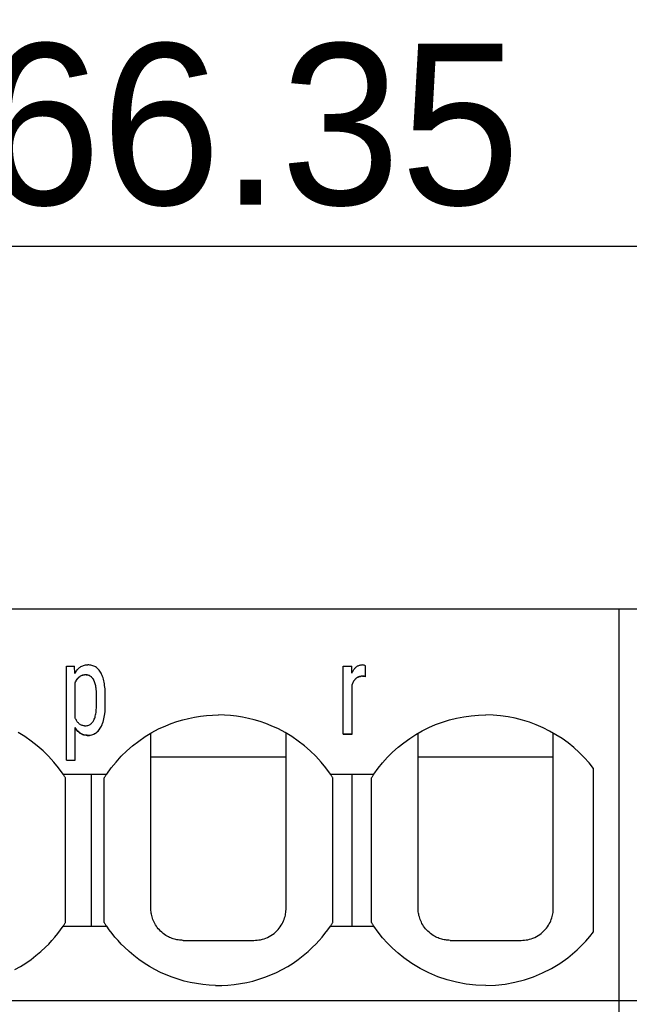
# Model space of a CAD drawing. Header units: millimetres. Extents: x -105 to 192, y -71 to 139.
# Tile 30 of 42: x 28.04 to 37.51, y 57.24 to 72.53. Entities that reach past the tile are written whole.
import ezdxf

# ---------------------------------------------------------------- set-up
doc = ezdxf.new("R2010")
doc.units = ezdxf.units.MM
doc.header["$LTSCALE"] = 1.5
doc.linetypes.add('PHL_THICK', pattern=[0])
doc.layers.get('0').update_dxf_attribs({"linetype": 'CONTINUOUS'})
doc.layers.get('Defpoints').update_dxf_attribs({"linetype": 'CONTINUOUS'})
doc.layers.add('PROJECTION', color=7, linetype='CONTINUOUS')
doc.dimstyles.new('ISO-25', dxfattribs={"dimtxt": 2.5, "dimasz": 2.5, "dimexe": 1.25, "dimexo": 0.625, "dimtad": 1, "dimdsep": 46, "dimtxsty": 'STANDARD', "dimblk": 'OPEN30', "dimcen": 2.5, "dimadec": 0, "dimazin": 0, "dimtfac": 1, "dimtmove": 0, "dimatfit": 3, "dimldrblk": 'OPEN30', "dimfxl": 1, "dimarcsym": 0})

# ---------------------------------------------------------------- blocks, each defined once
blk = doc.blocks.new('_Open30')
at = {"color": 0, "linetype": 'ByBlock', "lineweight": -2}
for p, q in [((-1, 0.2679), (0, 0)), ((0, 0), (-1, -0.2679)), ((0, 0), (-1, 0))]:
    blk.add_line(p, q, dxfattribs=at)
blk = doc.blocks.new('*D2')
at = {"color": 0, "lineweight": -2, "transparency": 16777216}
for p, q in [((-1.551, 54.078), (-1.551, 70.263)), ((64.8, 64.006), (64.8, 70.263)), ((0.949, 69.013), (62.3, 69.013))]:
    blk.add_line(p, q, dxfattribs=at)
at = {"layer": 'Defpoints', "color": 0, "transparency": 16777216}
for p in [(64.8, 69.013), (64.8, 63.381), (-1.551, 53.453)]:
    blk.add_point(p, dxfattribs=at)
at = {"color": 0, "lineweight": -2, "transparency": 16777216, "xscale": 2.5, "yscale": 2.5, "zscale": 2.5, "rotation": 180}
blk.add_blockref('_Open30', (-1.551, 69.013), dxfattribs=at)
at = {"color": 0, "lineweight": -2, "transparency": 16777216, "xscale": 2.5, "yscale": 2.5, "zscale": 2.5}
blk.add_blockref('_Open30', (64.8, 69.013), dxfattribs=at)
at = {"color": 0, "transparency": 16777216, "insert": (31.625, 70.888), "char_height": 2.5, "attachment_point": 5}
blk.add_mtext('66.35', dxfattribs=at)

msp = doc.modelspace()

# ---------------------------------------------------------------- linework, layer by layer
at = {"layer": 'PROJECTION', "color": 7, "linetype": 'PHL_THICK'}
for p, q in [((0, 63.381), (37.35, 63.381)), ((37.35, 63.381), (64.8, 63.381)), ((37.35, 53.588), (37.35, 63.381)), ((37.35, 47.006), (37.35, 63.381)), ((28.764, 62.49), (28.888, 62.49)), ((28.764, 61.027), (28.764, 62.49)), ((28.894, 62.373), (28.888, 62.49)), ((28.894, 62.373), (28.903, 62.39)), ((28.903, 62.39), (28.912, 62.405)), ((28.912, 62.405), (28.921, 62.419)), ((28.921, 62.419), (28.932, 62.432)), ((28.932, 62.432), (28.942, 62.445)), ((28.942, 62.445), (28.953, 62.456)), ((28.953, 62.456), (28.965, 62.466)), ((28.965, 62.466), (28.977, 62.475)), ((28.977, 62.475), (28.989, 62.484)), ((28.989, 62.484), (29.002, 62.491)), ((29.002, 62.491), (29.016, 62.497)), ((29.016, 62.497), (29.03, 62.501)), ((29.03, 62.501), (29.045, 62.505)), ((29.045, 62.505), (29.061, 62.508)), ((29.061, 62.508), (29.077, 62.509)), ((29.077, 62.509), (29.094, 62.51)), ((29.111, 62.509), (29.094, 62.51)), ((29.128, 62.507), (29.111, 62.509)), ((29.143, 62.505), (29.128, 62.507)), ((29.159, 62.501), (29.143, 62.505)), ((29.173, 62.497), (29.159, 62.501)), ((29.188, 62.491), (29.173, 62.497)), ((29.202, 62.485), (29.188, 62.491)), ((29.215, 62.478), (29.202, 62.485)), ((29.228, 62.469), (29.215, 62.478)), ((29.24, 62.46), (29.228, 62.469)), ((29.251, 62.449), (29.24, 62.46)), ((29.262, 62.438), (29.251, 62.449)), ((29.273, 62.425), (29.262, 62.438)), ((29.283, 62.411), (29.273, 62.425)), ((29.292, 62.397), (29.283, 62.411)), ((29.301, 62.381), (29.292, 62.397)), ((33.063, 62.49), (33.196, 62.49)), ((33.063, 61.433), (33.063, 62.49)), ((33.198, 62.383), (33.196, 62.49)), ((33.198, 62.383), (33.203, 62.395)), ((33.203, 62.395), (33.209, 62.407)), ((33.209, 62.407), (33.215, 62.418)), ((33.215, 62.418), (33.222, 62.428)), ((33.222, 62.428), (33.229, 62.438)), ((33.229, 62.438), (33.236, 62.448)), ((33.236, 62.448), (33.243, 62.456)), ((33.243, 62.456), (33.251, 62.465)), ((33.251, 62.465), (33.259, 62.473)), ((33.259, 62.473), (33.267, 62.48)), ((33.267, 62.48), (33.275, 62.486)), ((33.275, 62.486), (33.284, 62.492)), ((33.284, 62.492), (33.294, 62.497)), ((33.294, 62.497), (33.303, 62.501)), ((33.303, 62.501), (33.313, 62.504)), ((33.313, 62.504), (33.323, 62.506)), ((33.323, 62.506), (33.334, 62.508)), ((33.334, 62.508), (33.345, 62.509)), ((33.345, 62.509), (33.357, 62.509)), ((33.371, 62.507), (33.357, 62.509)), ((33.386, 62.504), (33.371, 62.507)), ((33.398, 62.5), (33.386, 62.504)), ((33.408, 62.496), (33.398, 62.5)), ((33.408, 62.325), (33.408, 62.496)), ((28.9, 62.233), (28.906, 62.247)), ((28.9, 62.23), (28.906, 62.244)), ((28.9, 61.684), (28.9, 62.233)), ((28.906, 62.247), (28.913, 62.26)), ((28.906, 62.244), (28.913, 62.257)), ((28.913, 62.26), (28.92, 62.273)), ((28.913, 62.257), (28.92, 62.27)), ((28.92, 62.273), (28.928, 62.285)), ((28.92, 62.27), (28.928, 62.282)), ((28.928, 62.285), (28.936, 62.296)), ((28.928, 62.282), (28.936, 62.293)), ((28.936, 62.296), (28.945, 62.307)), ((28.936, 62.293), (28.945, 62.304)), ((28.945, 62.307), (28.954, 62.317)), ((28.945, 62.304), (28.954, 62.314)), ((28.954, 62.317), (28.963, 62.326)), ((28.954, 62.314), (28.963, 62.323)), ((28.963, 62.326), (28.974, 62.334)), ((28.963, 62.323), (28.974, 62.331)), ((28.974, 62.334), (28.984, 62.341)), ((28.974, 62.331), (28.984, 62.338)), ((28.984, 62.341), (28.996, 62.346)), ((28.984, 62.338), (28.996, 62.343)), ((28.996, 62.346), (29.007, 62.351)), ((28.996, 62.343), (29.007, 62.348)), ((29.007, 62.351), (29.02, 62.354)), ((29.007, 62.348), (29.02, 62.351)), ((29.02, 62.354), (29.033, 62.356)), ((29.02, 62.351), (29.033, 62.353)), ((29.033, 62.356), (29.046, 62.357)), ((29.033, 62.353), (29.046, 62.354)), ((29.06, 62.356), (29.046, 62.357)), ((29.06, 62.353), (29.046, 62.354)), ((29.073, 62.355), (29.06, 62.356)), ((29.073, 62.352), (29.06, 62.353)), ((29.086, 62.353), (29.073, 62.355)), ((29.086, 62.35), (29.073, 62.352)), ((29.098, 62.35), (29.086, 62.353)), ((29.098, 62.347), (29.086, 62.35)), ((29.109, 62.346), (29.098, 62.35)), ((29.109, 62.343), (29.098, 62.347)), ((29.12, 62.342), (29.109, 62.346)), ((29.12, 62.339), (29.109, 62.343)), ((29.131, 62.336), (29.12, 62.342)), ((29.131, 62.333), (29.12, 62.339)), ((29.14, 62.33), (29.131, 62.336)), ((29.14, 62.327), (29.131, 62.333)), ((29.15, 62.323), (29.14, 62.33)), ((29.15, 62.319), (29.14, 62.327)), ((29.158, 62.314), (29.15, 62.323)), ((29.158, 62.311), (29.15, 62.319)), ((29.167, 62.305), (29.158, 62.314)), ((29.167, 62.302), (29.158, 62.311)), ((29.174, 62.296), (29.167, 62.305)), ((29.174, 62.292), (29.167, 62.302)), ((29.181, 62.285), (29.174, 62.296)), ((29.181, 62.282), (29.174, 62.292)), ((29.188, 62.273), (29.181, 62.285)), ((29.188, 62.27), (29.181, 62.282)), ((29.194, 62.261), (29.188, 62.273)), ((29.194, 62.257), (29.188, 62.27)), ((29.199, 62.247), (29.194, 62.261)), ((29.199, 62.244), (29.194, 62.257)), ((29.204, 62.233), (29.199, 62.247)), ((29.204, 62.23), (29.199, 62.244)), ((29.209, 62.217), (29.204, 62.233)), ((29.309, 62.364), (29.301, 62.381)), ((29.317, 62.346), (29.309, 62.364)), ((29.324, 62.327), (29.317, 62.346)), ((29.331, 62.307), (29.324, 62.327)), ((29.337, 62.286), (29.331, 62.307)), ((29.343, 62.263), (29.337, 62.286)), ((29.348, 62.24), (29.343, 62.263)), ((29.352, 62.215), (29.348, 62.24)), ((33.212, 62.227), (33.217, 62.238)), ((33.212, 62.224), (33.217, 62.235)), ((33.217, 62.238), (33.222, 62.249)), ((33.217, 62.235), (33.222, 62.246)), ((33.222, 62.249), (33.228, 62.26)), ((33.222, 62.246), (33.228, 62.256)), ((33.228, 62.26), (33.234, 62.269)), ((33.228, 62.256), (33.234, 62.266)), ((33.234, 62.269), (33.24, 62.278)), ((33.234, 62.266), (33.24, 62.275)), ((33.24, 62.278), (33.246, 62.287)), ((33.24, 62.275), (33.246, 62.284)), ((33.246, 62.287), (33.253, 62.295)), ((33.246, 62.284), (33.253, 62.292)), ((33.253, 62.295), (33.261, 62.302)), ((33.253, 62.292), (33.261, 62.299)), ((33.261, 62.302), (33.268, 62.309)), ((33.261, 62.299), (33.268, 62.306)), ((33.268, 62.309), (33.276, 62.315)), ((33.268, 62.306), (33.276, 62.312)), ((33.276, 62.315), (33.285, 62.32)), ((33.276, 62.312), (33.285, 62.317)), ((33.285, 62.32), (33.293, 62.324)), ((33.285, 62.317), (33.293, 62.321)), ((33.293, 62.324), (33.303, 62.328)), ((33.293, 62.321), (33.303, 62.325)), ((33.303, 62.328), (33.312, 62.331)), ((33.303, 62.325), (33.312, 62.328)), ((33.312, 62.331), (33.322, 62.333)), ((33.312, 62.328), (33.322, 62.33)), ((33.322, 62.333), (33.332, 62.334)), ((33.322, 62.33), (33.332, 62.331)), ((33.332, 62.334), (33.343, 62.335)), ((33.332, 62.331), (33.343, 62.332)), ((33.354, 62.335), (33.343, 62.335)), ((33.354, 62.332), (33.343, 62.332)), ((33.364, 62.335), (33.354, 62.335)), ((33.364, 62.331), (33.354, 62.332)), ((33.373, 62.334), (33.364, 62.335)), ((33.373, 62.331), (33.364, 62.331)), ((33.381, 62.333), (33.373, 62.334)), ((33.381, 62.33), (33.373, 62.331)), ((33.389, 62.332), (33.381, 62.333)), ((33.389, 62.329), (33.381, 62.33)), ((33.398, 62.33), (33.389, 62.332)), ((33.398, 62.327), (33.389, 62.329)), ((33.408, 62.328), (33.398, 62.33)), ((33.408, 62.325), (33.398, 62.327)), ((29.209, 62.214), (29.204, 62.23)), ((29.213, 62.201), (29.209, 62.217)), ((29.213, 62.198), (29.209, 62.214)), ((29.217, 62.184), (29.213, 62.201)), ((29.217, 62.181), (29.213, 62.198)), ((29.221, 62.165), (29.217, 62.184)), ((29.221, 62.162), (29.217, 62.181)), ((29.223, 62.146), (29.221, 62.165)), ((29.223, 62.143), (29.221, 62.162)), ((29.226, 62.126), (29.223, 62.146)), ((29.226, 62.123), (29.223, 62.143)), ((29.228, 62.105), (29.226, 62.126)), ((29.228, 62.102), (29.226, 62.123)), ((29.229, 62.083), (29.228, 62.105)), ((29.229, 62.08), (29.228, 62.102)), ((29.231, 62.06), (29.229, 62.083)), ((29.231, 62.057), (29.229, 62.08)), ((29.356, 62.19), (29.352, 62.215)), ((29.36, 62.163), (29.356, 62.19)), ((29.362, 62.135), (29.36, 62.163)), ((29.365, 62.105), (29.362, 62.135)), ((29.366, 62.075), (29.365, 62.105)), ((33.2, 62.19), (33.203, 62.203)), ((33.2, 62.187), (33.203, 62.2)), ((33.2, 61.564), (33.2, 62.198)), ((33.2, 61.433), (33.2, 62.19)), ((33.203, 62.203), (33.208, 62.215)), ((33.203, 62.2), (33.208, 62.212)), ((33.208, 62.215), (33.212, 62.227)), ((33.208, 62.212), (33.212, 62.224)), ((29.231, 62.036), (29.231, 62.06)), ((29.231, 62.033), (29.231, 62.057)), ((29.231, 62.011), (29.231, 62.036)), ((29.231, 62.008), (29.231, 62.033)), ((29.231, 61.912), (29.231, 62.011)), ((29.367, 62.043), (29.366, 62.075)), ((29.367, 62.011), (29.367, 62.043)), ((29.367, 61.912), (29.367, 62.011)), ((29.223, 61.771), (29.225, 61.792)), ((29.225, 61.792), (29.227, 61.814)), ((29.227, 61.814), (29.229, 61.837)), ((29.229, 61.837), (29.23, 61.861)), ((29.23, 61.861), (29.231, 61.886)), ((29.231, 61.886), (29.231, 61.912)), ((29.359, 61.753), (29.362, 61.782)), ((29.359, 61.75), (29.362, 61.779)), ((29.362, 61.782), (29.364, 61.813)), ((29.362, 61.779), (29.364, 61.81)), ((29.364, 61.813), (29.366, 61.845)), ((29.364, 61.81), (29.366, 61.842)), ((29.366, 61.845), (29.367, 61.878)), ((29.366, 61.842), (29.367, 61.875)), ((29.367, 61.878), (29.367, 61.912)), ((29.367, 61.875), (29.367, 61.909)), ((28.906, 61.672), (28.9, 61.684)), ((28.912, 61.659), (28.906, 61.672)), ((28.918, 61.648), (28.912, 61.659)), ((28.925, 61.637), (28.918, 61.648)), ((28.932, 61.626), (28.925, 61.637)), ((28.94, 61.617), (28.932, 61.626)), ((29.168, 61.618), (29.176, 61.629)), ((29.176, 61.629), (29.183, 61.641)), ((29.183, 61.641), (29.19, 61.653)), ((29.19, 61.653), (29.196, 61.667)), ((29.196, 61.667), (29.202, 61.682)), ((29.202, 61.682), (29.207, 61.698)), ((29.207, 61.698), (29.211, 61.714)), ((29.211, 61.714), (29.216, 61.732)), ((29.216, 61.732), (29.219, 61.751)), ((29.219, 61.751), (29.223, 61.771)), ((29.325, 61.603), (29.332, 61.624)), ((29.325, 61.599), (29.332, 61.621)), ((29.332, 61.624), (29.339, 61.648)), ((29.332, 61.621), (29.339, 61.644)), ((29.339, 61.648), (29.345, 61.672)), ((29.339, 61.644), (29.345, 61.669)), ((29.345, 61.672), (29.35, 61.698)), ((29.345, 61.669), (29.35, 61.695)), ((29.35, 61.698), (29.355, 61.725)), ((29.35, 61.695), (29.355, 61.721)), ((29.355, 61.725), (29.359, 61.753)), ((29.355, 61.721), (29.359, 61.75)), ((30.391, 61.599), (30.48, 61.629)), ((30.48, 61.629), (30.569, 61.656)), ((30.569, 61.656), (30.66, 61.679)), ((30.66, 61.679), (30.752, 61.698)), ((30.752, 61.698), (30.844, 61.712)), ((30.844, 61.712), (30.938, 61.723)), ((30.938, 61.723), (31.031, 61.729)), ((31.031, 61.729), (31.125, 61.731)), ((31.219, 61.729), (31.125, 61.731)), ((31.312, 61.723), (31.219, 61.729)), ((31.406, 61.712), (31.312, 61.723)), ((31.498, 61.698), (31.406, 61.712)), ((31.59, 61.679), (31.498, 61.698)), ((31.681, 61.656), (31.59, 61.679)), ((31.77, 61.63), (31.681, 61.656)), ((31.858, 61.599), (31.77, 61.63)), ((34.495, 61.581), (34.602, 61.62)), ((34.602, 61.62), (34.711, 61.654)), ((34.711, 61.654), (34.822, 61.682)), ((34.822, 61.682), (34.935, 61.703)), ((34.935, 61.703), (35.049, 61.719)), ((35.049, 61.719), (35.163, 61.728)), ((35.163, 61.728), (35.278, 61.731)), ((35.393, 61.728), (35.278, 61.731)), ((35.507, 61.718), (35.393, 61.728)), ((35.621, 61.702), (35.507, 61.718)), ((35.734, 61.68), (35.621, 61.702)), ((35.845, 61.652), (35.734, 61.68)), ((35.954, 61.618), (35.845, 61.652)), ((28.909, 61.521), (28.9, 61.536)), ((28.9, 61.027), (28.9, 61.536)), ((28.909, 61.517), (28.9, 61.533)), ((28.919, 61.506), (28.909, 61.521)), ((28.919, 61.503), (28.909, 61.517)), ((28.93, 61.492), (28.919, 61.506)), ((28.93, 61.489), (28.919, 61.503)), ((28.941, 61.48), (28.93, 61.492)), ((28.941, 61.477), (28.93, 61.489)), ((28.948, 61.607), (28.94, 61.617)), ((28.953, 61.468), (28.941, 61.48)), ((28.953, 61.465), (28.941, 61.477)), ((28.956, 61.599), (28.948, 61.607)), ((28.965, 61.458), (28.953, 61.468)), ((28.965, 61.591), (28.956, 61.599)), ((28.974, 61.584), (28.965, 61.591)), ((28.984, 61.578), (28.974, 61.584)), ((28.995, 61.573), (28.984, 61.578)), ((29.006, 61.569), (28.995, 61.573)), ((29.019, 61.566), (29.006, 61.569)), ((29.031, 61.564), (29.019, 61.566)), ((29.045, 61.564), (29.031, 61.564)), ((29.045, 61.564), (29.059, 61.564)), ((29.059, 61.564), (29.072, 61.565)), ((29.072, 61.565), (29.085, 61.567)), ((29.085, 61.567), (29.097, 61.57)), ((29.097, 61.57), (29.109, 61.574)), ((29.109, 61.574), (29.12, 61.579)), ((29.12, 61.579), (29.131, 61.585)), ((29.131, 61.585), (29.141, 61.592)), ((29.141, 61.592), (29.151, 61.599)), ((29.151, 61.599), (29.16, 61.608)), ((29.16, 61.608), (29.168, 61.618)), ((29.229, 61.461), (29.242, 61.472)), ((29.229, 61.458), (29.242, 61.468)), ((29.242, 61.472), (29.255, 61.484)), ((29.242, 61.468), (29.255, 61.481)), ((29.255, 61.484), (29.267, 61.497)), ((29.255, 61.481), (29.267, 61.494)), ((29.267, 61.497), (29.278, 61.512)), ((29.267, 61.494), (29.278, 61.508)), ((29.278, 61.512), (29.289, 61.527)), ((29.278, 61.508), (29.289, 61.524)), ((29.289, 61.527), (29.299, 61.544)), ((29.289, 61.524), (29.299, 61.541)), ((29.299, 61.544), (29.308, 61.562)), ((29.299, 61.541), (29.308, 61.559)), ((29.308, 61.562), (29.317, 61.582)), ((29.308, 61.559), (29.317, 61.579)), ((29.317, 61.582), (29.325, 61.603)), ((29.317, 61.579), (29.325, 61.599)), ((30.088, 61.457), (30.195, 61.514)), ((30.195, 61.514), (30.305, 61.564)), ((30.305, 61.564), (30.391, 61.599)), ((31.945, 61.564), (31.858, 61.599)), ((32.055, 61.514), (31.945, 61.564)), ((32.162, 61.457), (32.055, 61.514)), ((34.189, 61.429), (34.288, 61.485)), ((34.288, 61.485), (34.39, 61.536)), ((34.39, 61.536), (34.495, 61.581)), ((36.061, 61.578), (35.954, 61.618)), ((36.166, 61.533), (36.061, 61.578)), ((36.267, 61.482), (36.166, 61.533)), ((36.366, 61.425), (36.267, 61.482)), ((28.115, 61.395), (28.012, 61.457)), ((28.214, 61.326), (28.115, 61.395)), ((28.31, 61.253), (28.214, 61.326)), ((28.965, 61.455), (28.953, 61.465)), ((28.978, 61.449), (28.965, 61.458)), ((28.978, 61.446), (28.965, 61.455)), ((28.991, 61.441), (28.978, 61.449)), ((28.991, 61.437), (28.978, 61.446)), ((29.005, 61.434), (28.991, 61.441)), ((29.005, 61.43), (28.991, 61.437)), ((29.02, 61.428), (29.005, 61.434)), ((29.02, 61.425), (29.005, 61.43)), ((29.035, 61.423), (29.02, 61.428)), ((29.035, 61.42), (29.02, 61.425)), ((29.051, 61.42), (29.035, 61.423)), ((29.051, 61.417), (29.035, 61.42)), ((29.068, 61.418), (29.051, 61.42)), ((29.068, 61.414), (29.051, 61.417)), ((29.086, 61.416), (29.068, 61.418)), ((29.086, 61.413), (29.068, 61.414)), ((29.086, 61.416), (29.104, 61.417)), ((29.086, 61.413), (29.104, 61.413)), ((29.104, 61.417), (29.122, 61.418)), ((29.104, 61.413), (29.122, 61.415)), ((29.122, 61.418), (29.139, 61.42)), ((29.122, 61.415), (29.139, 61.417)), ((29.139, 61.42), (29.155, 61.424)), ((29.139, 61.417), (29.155, 61.421)), ((29.155, 61.424), (29.171, 61.429)), ((29.155, 61.421), (29.171, 61.426)), ((29.171, 61.429), (29.187, 61.435)), ((29.171, 61.426), (29.187, 61.432)), ((29.187, 61.435), (29.201, 61.442)), ((29.187, 61.432), (29.201, 61.439)), ((29.201, 61.442), (29.216, 61.451)), ((29.201, 61.439), (29.216, 61.448)), ((29.216, 61.451), (29.229, 61.461)), ((29.216, 61.448), (29.229, 61.458)), ((29.79, 61.253), (29.885, 61.326)), ((29.885, 61.326), (29.985, 61.395)), ((29.985, 61.395), (30.088, 61.457)), ((30.075, 61.383), (30.075, 61.45)), ((30.075, 61.315), (30.075, 61.383)), ((30.075, 61.247), (30.075, 61.315)), ((32.265, 61.395), (32.162, 61.457)), ((32.175, 58.73), (32.175, 61.45)), ((32.364, 61.326), (32.265, 61.395)), ((32.46, 61.253), (32.364, 61.326)), ((33.063, 61.436), (33.2, 61.436)), ((33.063, 61.433), (33.2, 61.433)), ((34.002, 61.301), (34.094, 61.367)), ((34.094, 61.367), (34.189, 61.429)), ((34.225, 61.383), (34.225, 61.45)), ((34.225, 61.315), (34.225, 61.383)), ((34.225, 61.247), (34.225, 61.315)), ((36.325, 58.73), (36.325, 61.45)), ((36.461, 61.364), (36.366, 61.425)), ((36.553, 61.297), (36.461, 61.364)), ((28.4, 61.174), (28.31, 61.253)), ((28.486, 61.09), (28.4, 61.174)), ((29.614, 61.09), (29.7, 61.174)), ((29.7, 61.174), (29.79, 61.253)), ((30.075, 61.178), (30.075, 61.247)), ((30.075, 61.109), (30.075, 61.178)), ((32.55, 61.174), (32.46, 61.253)), ((32.636, 61.09), (32.55, 61.174)), ((33.829, 61.154), (33.914, 61.23)), ((33.914, 61.23), (34.002, 61.301)), ((34.225, 61.178), (34.225, 61.247)), ((34.225, 61.109), (34.225, 61.178)), ((36.641, 61.226), (36.553, 61.297)), ((36.725, 61.15), (36.641, 61.226)), ((28.567, 61.001), (28.486, 61.09)), ((28.764, 61.031), (28.9, 61.031)), ((28.764, 61.027), (28.9, 61.027)), ((29.533, 61.001), (29.614, 61.09)), ((30.075, 61.039), (30.075, 61.109)), ((30.075, 61.081), (32.175, 61.081)), ((30.075, 60.968), (30.075, 61.039)), ((32.717, 61.001), (32.636, 61.09)), ((33.674, 60.99), (33.75, 61.074)), ((33.75, 61.074), (33.829, 61.154)), ((34.225, 61.039), (34.225, 61.109)), ((34.225, 61.081), (36.325, 61.081)), ((34.225, 60.968), (34.225, 61.039)), ((36.805, 61.07), (36.725, 61.15)), ((36.88, 60.986), (36.805, 61.07)), ((28.642, 60.908), (28.567, 61.001)), ((28.712, 60.811), (28.642, 60.908)), ((29.388, 60.811), (29.458, 60.908)), ((29.458, 60.908), (29.533, 61.001)), ((30.075, 60.897), (30.075, 60.968)), ((30.075, 60.824), (30.075, 60.897)), ((32.792, 60.908), (32.717, 61.001)), ((32.862, 60.811), (32.792, 60.908)), ((33.538, 60.811), (33.604, 60.903)), ((33.604, 60.903), (33.674, 60.99)), ((34.225, 60.897), (34.225, 60.968)), ((34.225, 60.824), (34.225, 60.897)), ((36.95, 60.898), (36.88, 60.986)), ((36.95, 58.364), (36.95, 60.898)), ((28.718, 60.803), (28.712, 60.811)), ((28.712, 60.811), (29.15, 60.811)), ((28.723, 60.795), (28.718, 60.803)), ((28.729, 60.786), (28.723, 60.795)), ((28.734, 60.778), (28.729, 60.786)), ((28.739, 60.77), (28.734, 60.778)), ((28.745, 60.762), (28.739, 60.77)), ((28.75, 60.753), (28.745, 60.762)), ((28.75, 58.509), (28.75, 60.753)), ((29.15, 60.811), (29.19, 60.811)), ((29.15, 58.451), (29.15, 60.811)), ((29.19, 60.811), (29.229, 60.811)), ((29.229, 60.811), (29.269, 60.811)), ((29.269, 60.811), (29.309, 60.811)), ((29.309, 60.811), (29.348, 60.811)), ((29.348, 60.811), (29.388, 60.811)), ((29.35, 60.753), (29.355, 60.762)), ((29.35, 58.509), (29.35, 60.753)), ((29.355, 60.762), (29.361, 60.77)), ((29.361, 60.77), (29.366, 60.778)), ((29.366, 60.778), (29.371, 60.786)), ((29.371, 60.786), (29.377, 60.795)), ((29.377, 60.795), (29.382, 60.803)), ((29.382, 60.803), (29.388, 60.811)), ((30.075, 60.75), (30.075, 60.824)), ((30.075, 60.675), (30.075, 60.75)), ((32.868, 60.803), (32.862, 60.811)), ((32.862, 60.811), (33.538, 60.811)), ((32.873, 60.795), (32.868, 60.803)), ((32.879, 60.786), (32.873, 60.795)), ((32.884, 60.778), (32.879, 60.786)), ((32.889, 60.77), (32.884, 60.778)), ((32.895, 60.762), (32.889, 60.77)), ((32.9, 60.753), (32.895, 60.762)), ((32.9, 60.68), (32.9, 60.753)), ((33.2, 60.733), (33.2, 60.811)), ((33.2, 60.656), (33.2, 60.733)), ((33.5, 60.753), (33.505, 60.762)), ((33.5, 58.509), (33.5, 60.753)), ((33.505, 60.762), (33.511, 60.77)), ((33.511, 60.77), (33.516, 60.778)), ((33.516, 60.778), (33.521, 60.786)), ((33.521, 60.786), (33.527, 60.795)), ((33.527, 60.795), (33.532, 60.803)), ((33.532, 60.803), (33.538, 60.811)), ((34.225, 60.75), (34.225, 60.824)), ((34.225, 60.675), (34.225, 60.75)), ((30.075, 60.598), (30.075, 60.675)), ((30.075, 60.52), (30.075, 60.598)), ((32.9, 60.608), (32.9, 60.68)), ((32.9, 60.539), (32.9, 60.608)), ((33.2, 60.582), (33.2, 60.656)), ((33.2, 60.511), (33.2, 60.582)), ((34.225, 60.598), (34.225, 60.675)), ((34.225, 60.52), (34.225, 60.598)), ((30.075, 60.439), (30.075, 60.52)), ((30.075, 60.356), (30.075, 60.439)), ((32.9, 60.468), (32.9, 60.539)), ((32.9, 60.383), (32.9, 60.468)), ((33.2, 60.425), (33.2, 60.511)), ((33.2, 60.346), (33.2, 60.425)), ((34.225, 60.439), (34.225, 60.52)), ((34.225, 60.356), (34.225, 60.439)), ((30.075, 60.27), (30.075, 60.356)), ((30.075, 60.18), (30.075, 60.27)), ((32.9, 60.309), (32.9, 60.383)), ((32.9, 60.227), (32.9, 60.309)), ((33.2, 60.26), (33.2, 60.346)), ((33.2, 60.173), (33.2, 60.26)), ((34.225, 60.27), (34.225, 60.356)), ((34.225, 60.18), (34.225, 60.27)), ((30.075, 60.086), (30.075, 60.18)), ((32.9, 60.144), (32.9, 60.227)), ((32.9, 60.062), (32.9, 60.144)), ((33.2, 60.087), (33.2, 60.173)), ((34.225, 60.086), (34.225, 60.18)), ((30.075, 59.986), (30.075, 60.086)), ((30.075, 59.88), (30.075, 59.986)), ((32.9, 59.973), (32.9, 60.062)), ((32.9, 59.884), (32.9, 59.973)), ((33.2, 59.996), (33.2, 60.087)), ((33.2, 59.9), (33.2, 59.996)), ((34.225, 59.986), (34.225, 60.086)), ((34.225, 59.88), (34.225, 59.986)), ((30.075, 59.766), (30.075, 59.88)), ((32.9, 59.792), (32.9, 59.884)), ((32.9, 59.695), (32.9, 59.792)), ((33.2, 59.805), (33.2, 59.9)), ((33.2, 59.704), (33.2, 59.805)), ((34.225, 59.766), (34.225, 59.88)), ((30.075, 59.648), (30.075, 59.766)), ((30.075, 59.527), (30.075, 59.648)), ((32.9, 59.607), (32.9, 59.695)), ((33.2, 59.61), (33.2, 59.704)), ((34.225, 59.648), (34.225, 59.766)), ((34.225, 59.527), (34.225, 59.648)), ((30.075, 59.408), (30.075, 59.527)), ((32.9, 59.511), (32.9, 59.607)), ((32.9, 59.415), (32.9, 59.511)), ((33.2, 59.509), (33.2, 59.61)), ((33.2, 59.409), (33.2, 59.509)), ((34.225, 59.408), (34.225, 59.527)), ((30.075, 59.294), (30.075, 59.408)), ((32.9, 59.32), (32.9, 59.415)), ((33.2, 59.31), (33.2, 59.409)), ((34.225, 59.294), (34.225, 59.408)), ((30.075, 59.187), (30.075, 59.294)), ((30.075, 59.086), (30.075, 59.187)), ((32.9, 59.227), (32.9, 59.32)), ((32.9, 59.139), (32.9, 59.227)), ((33.2, 59.214), (33.2, 59.31)), ((33.2, 59.122), (33.2, 59.214)), ((34.225, 59.187), (34.225, 59.294)), ((34.225, 59.086), (34.225, 59.187)), ((30.075, 58.991), (30.075, 59.086)), ((32.9, 59.05), (32.9, 59.139)), ((32.9, 58.969), (32.9, 59.05)), ((33.2, 59.024), (33.2, 59.122)), ((33.2, 58.945), (33.2, 59.024)), ((34.225, 58.991), (34.225, 59.086)), ((30.075, 58.901), (30.075, 58.991)), ((30.075, 58.815), (30.075, 58.901)), ((32.9, 58.889), (32.9, 58.969)), ((32.9, 58.813), (32.9, 58.889)), ((33.2, 58.86), (33.2, 58.945)), ((34.225, 58.901), (34.225, 58.991)), ((34.225, 58.815), (34.225, 58.901)), ((30.075, 58.731), (30.075, 58.815)), ((30.075, 58.713), (30.075, 58.731)), ((32.174, 58.708), (32.175, 58.728)), ((32.175, 58.729), (32.175, 58.73)), ((32.175, 58.728), (32.175, 58.729)), ((32.175, 58.728), (32.175, 58.728)), ((32.9, 58.725), (32.9, 58.813)), ((32.9, 58.652), (32.9, 58.725)), ((33.2, 58.773), (33.2, 58.86)), ((33.2, 58.693), (33.2, 58.773)), ((34.225, 58.731), (34.225, 58.815)), ((34.225, 58.713), (34.225, 58.731)), ((36.324, 58.708), (36.325, 58.728)), ((36.325, 58.73), (36.325, 58.73)), ((36.325, 58.729), (36.325, 58.73)), ((36.325, 58.728), (36.325, 58.729)), ((36.325, 58.728), (36.325, 58.728)), ((30.076, 58.694), (30.075, 58.713)), ((30.078, 58.675), (30.076, 58.694)), ((30.081, 58.655), (30.078, 58.675)), ((30.084, 58.636), (30.081, 58.655)), ((30.088, 58.616), (30.084, 58.636)), ((30.094, 58.596), (30.088, 58.616)), ((30.1, 58.576), (30.094, 58.596)), ((30.107, 58.555), (30.1, 58.576)), ((32.143, 58.556), (32.151, 58.579)), ((32.151, 58.579), (32.158, 58.601)), ((32.158, 58.601), (32.163, 58.623)), ((32.163, 58.623), (32.167, 58.644)), ((32.167, 58.644), (32.171, 58.666)), ((32.171, 58.666), (32.173, 58.687)), ((32.173, 58.687), (32.174, 58.708)), ((32.9, 58.587), (32.9, 58.652)), ((32.9, 58.509), (32.9, 58.587)), ((33.2, 58.614), (33.2, 58.693)), ((33.2, 58.451), (33.2, 58.614)), ((34.226, 58.694), (34.225, 58.713)), ((34.228, 58.675), (34.226, 58.694)), ((34.231, 58.655), (34.228, 58.675)), ((34.234, 58.636), (34.231, 58.655)), ((34.238, 58.616), (34.234, 58.636)), ((34.244, 58.596), (34.238, 58.616)), ((34.25, 58.576), (34.244, 58.596)), ((34.257, 58.555), (34.25, 58.576)), ((36.293, 58.556), (36.301, 58.579)), ((36.301, 58.579), (36.308, 58.601)), ((36.308, 58.601), (36.313, 58.623)), ((36.313, 58.623), (36.317, 58.644)), ((36.317, 58.644), (36.321, 58.666)), ((36.321, 58.666), (36.323, 58.687)), ((36.323, 58.687), (36.324, 58.708)), ((28.671, 58.393), (28.712, 58.451)), ((28.712, 58.451), (28.718, 58.459)), ((28.712, 58.451), (29.15, 58.451)), ((28.718, 58.459), (28.723, 58.468)), ((28.723, 58.468), (28.729, 58.476)), ((28.729, 58.476), (28.734, 58.484)), ((28.734, 58.484), (28.739, 58.492)), ((28.739, 58.492), (28.745, 58.501)), ((28.745, 58.501), (28.75, 58.509)), ((29.15, 58.451), (29.19, 58.451)), ((29.19, 58.451), (29.229, 58.451)), ((29.229, 58.451), (29.269, 58.451)), ((29.269, 58.451), (29.309, 58.451)), ((29.309, 58.451), (29.348, 58.451)), ((29.348, 58.451), (29.388, 58.451)), ((29.355, 58.501), (29.35, 58.509)), ((29.361, 58.492), (29.355, 58.501)), ((29.366, 58.484), (29.361, 58.492)), ((29.371, 58.476), (29.366, 58.484)), ((29.377, 58.468), (29.371, 58.476)), ((29.382, 58.459), (29.377, 58.468)), ((29.388, 58.451), (29.382, 58.459)), ((29.429, 58.393), (29.388, 58.451)), ((30.115, 58.534), (30.107, 58.555)), ((30.125, 58.514), (30.115, 58.534)), ((30.135, 58.493), (30.125, 58.514)), ((30.147, 58.473), (30.135, 58.493)), ((30.16, 58.452), (30.147, 58.473)), ((30.174, 58.432), (30.16, 58.452)), ((30.19, 58.412), (30.174, 58.432)), ((30.207, 58.393), (30.19, 58.412)), ((32.05, 58.4), (32.067, 58.421)), ((32.067, 58.421), (32.084, 58.443)), ((32.084, 58.443), (32.099, 58.466)), ((32.099, 58.466), (32.112, 58.488)), ((32.112, 58.488), (32.124, 58.511)), ((32.124, 58.511), (32.134, 58.534)), ((32.134, 58.534), (32.143, 58.556)), ((32.821, 58.393), (32.862, 58.451)), ((32.862, 58.451), (32.868, 58.459)), ((32.862, 58.451), (33.313, 58.451)), ((32.868, 58.459), (32.873, 58.468)), ((32.873, 58.468), (32.879, 58.476)), ((32.879, 58.476), (32.884, 58.484)), ((32.884, 58.484), (32.889, 58.492)), ((32.889, 58.492), (32.895, 58.501)), ((32.895, 58.501), (32.9, 58.509)), ((32.975, 58.451), (33.313, 58.451)), ((33.313, 58.451), (33.369, 58.451)), ((33.369, 58.451), (33.425, 58.451)), ((33.425, 58.451), (33.482, 58.451)), ((33.482, 58.451), (33.538, 58.451)), ((33.505, 58.501), (33.5, 58.509)), ((33.511, 58.492), (33.505, 58.501)), ((33.516, 58.484), (33.511, 58.492)), ((33.521, 58.476), (33.516, 58.484)), ((33.527, 58.468), (33.521, 58.476)), ((33.532, 58.459), (33.527, 58.468)), ((33.538, 58.451), (33.532, 58.459)), ((33.604, 58.36), (33.538, 58.451)), ((34.265, 58.534), (34.257, 58.555)), ((34.275, 58.514), (34.265, 58.534)), ((34.285, 58.493), (34.275, 58.514)), ((34.297, 58.473), (34.285, 58.493)), ((34.31, 58.452), (34.297, 58.473)), ((34.324, 58.432), (34.31, 58.452)), ((34.34, 58.412), (34.324, 58.432)), ((34.357, 58.393), (34.34, 58.412)), ((36.2, 58.4), (36.217, 58.421)), ((36.217, 58.421), (36.234, 58.443)), ((36.234, 58.443), (36.249, 58.466)), ((36.249, 58.466), (36.262, 58.488)), ((36.262, 58.488), (36.274, 58.511)), ((36.274, 58.511), (36.284, 58.534)), ((36.284, 58.534), (36.293, 58.556)), ((28.536, 58.227), (28.583, 58.28)), ((28.583, 58.28), (28.628, 58.336)), ((28.628, 58.336), (28.671, 58.393)), ((29.472, 58.336), (29.429, 58.393)), ((29.517, 58.281), (29.472, 58.336)), ((29.564, 58.227), (29.517, 58.281)), ((30.225, 58.374), (30.207, 58.393)), ((30.245, 58.356), (30.225, 58.374)), ((30.265, 58.339), (30.245, 58.356)), ((30.287, 58.322), (30.265, 58.339)), ((30.309, 58.307), (30.287, 58.322)), ((30.328, 58.297), (30.309, 58.307)), ((30.346, 58.287), (30.328, 58.297)), ((30.365, 58.277), (30.346, 58.287)), ((30.384, 58.269), (30.365, 58.277)), ((30.403, 58.262), (30.384, 58.269)), ((30.422, 58.255), (30.403, 58.262)), ((31.806, 58.248), (31.833, 58.257)), ((31.833, 58.257), (31.859, 58.266)), ((31.859, 58.266), (31.886, 58.278)), ((31.886, 58.278), (31.913, 58.291)), ((31.913, 58.291), (31.938, 58.306)), ((31.938, 58.306), (31.963, 58.322)), ((31.963, 58.322), (31.987, 58.34)), ((31.987, 58.34), (32.009, 58.359)), ((32.009, 58.359), (32.03, 58.379)), ((32.03, 58.379), (32.05, 58.4)), ((32.686, 58.227), (32.733, 58.28)), ((32.733, 58.28), (32.778, 58.336)), ((32.778, 58.336), (32.821, 58.393)), ((33.674, 58.272), (33.604, 58.36)), ((33.75, 58.188), (33.674, 58.272)), ((34.375, 58.374), (34.357, 58.393)), ((34.395, 58.356), (34.375, 58.374)), ((34.415, 58.339), (34.395, 58.356)), ((34.437, 58.322), (34.415, 58.339)), ((34.459, 58.307), (34.437, 58.322)), ((34.478, 58.297), (34.459, 58.307)), ((34.496, 58.287), (34.478, 58.297)), ((34.515, 58.277), (34.496, 58.287)), ((34.534, 58.269), (34.515, 58.277)), ((34.553, 58.262), (34.534, 58.269)), ((34.572, 58.255), (34.553, 58.262)), ((35.956, 58.248), (35.983, 58.257)), ((35.983, 58.257), (36.009, 58.266)), ((36.009, 58.266), (36.036, 58.278)), ((36.036, 58.278), (36.063, 58.291)), ((36.063, 58.291), (36.088, 58.306)), ((36.088, 58.306), (36.113, 58.322)), ((36.113, 58.322), (36.137, 58.34)), ((36.137, 58.34), (36.159, 58.359)), ((36.159, 58.359), (36.18, 58.379)), ((36.18, 58.379), (36.2, 58.4)), ((36.829, 58.218), (36.891, 58.29)), ((36.891, 58.29), (36.95, 58.364)), ((28.365, 58.057), (28.437, 58.124)), ((28.437, 58.124), (28.488, 58.174)), ((28.488, 58.174), (28.536, 58.227)), ((29.612, 58.174), (29.564, 58.227)), ((29.663, 58.124), (29.612, 58.174)), ((29.735, 58.057), (29.663, 58.124)), ((30.441, 58.249), (30.422, 58.255)), ((30.461, 58.244), (30.441, 58.249)), ((30.48, 58.24), (30.461, 58.244)), ((30.499, 58.237), (30.48, 58.24)), ((30.517, 58.234), (30.499, 58.237)), ((30.536, 58.233), (30.517, 58.234)), ((30.554, 58.232), (30.536, 58.233)), ((30.572, 58.231), (30.554, 58.232)), ((30.572, 58.231), (30.572, 58.231)), ((30.573, 58.231), (30.572, 58.231)), ((30.573, 58.231), (30.573, 58.231)), ((30.574, 58.231), (30.573, 58.231)), ((30.575, 58.231), (30.574, 58.231)), ((30.574, 58.231), (30.574, 58.231)), ((30.575, 58.231), (30.628, 58.231)), ((30.628, 58.231), (30.681, 58.231)), ((30.681, 58.231), (30.737, 58.231)), ((30.737, 58.231), (30.793, 58.231)), ((30.793, 58.231), (30.851, 58.231)), ((30.851, 58.231), (30.911, 58.231)), ((30.911, 58.231), (30.971, 58.231)), ((30.971, 58.231), (31.032, 58.231)), ((31.032, 58.231), (31.094, 58.231)), ((31.094, 58.231), (31.156, 58.231)), ((31.156, 58.231), (31.218, 58.231)), ((31.218, 58.231), (31.279, 58.231)), ((31.279, 58.231), (31.339, 58.231)), ((31.339, 58.231), (31.399, 58.231)), ((31.399, 58.231), (31.457, 58.231)), ((31.457, 58.231), (31.513, 58.231)), ((31.513, 58.231), (31.569, 58.231)), ((31.569, 58.231), (31.622, 58.231)), ((31.622, 58.231), (31.675, 58.231)), ((31.675, 58.231), (31.7, 58.232)), ((31.7, 58.232), (31.726, 58.234)), ((31.726, 58.234), (31.752, 58.237)), ((31.752, 58.237), (31.779, 58.242)), ((31.779, 58.242), (31.806, 58.248)), ((32.515, 58.057), (32.587, 58.124)), ((32.587, 58.124), (32.638, 58.174)), ((32.638, 58.174), (32.686, 58.227)), ((33.829, 58.108), (33.75, 58.188)), ((33.913, 58.033), (33.829, 58.108)), ((34.591, 58.249), (34.572, 58.255)), ((34.611, 58.244), (34.591, 58.249)), ((34.63, 58.24), (34.611, 58.244)), ((34.649, 58.237), (34.63, 58.24)), ((34.667, 58.234), (34.649, 58.237)), ((34.686, 58.233), (34.667, 58.234)), ((34.704, 58.232), (34.686, 58.233)), ((34.722, 58.231), (34.704, 58.232)), ((34.722, 58.231), (34.722, 58.231)), ((34.723, 58.231), (34.722, 58.231)), ((34.724, 58.231), (34.723, 58.231)), ((34.725, 58.231), (34.724, 58.231)), ((34.724, 58.231), (34.724, 58.231)), ((34.725, 58.231), (35.825, 58.231)), ((35.825, 58.231), (35.85, 58.232)), ((35.85, 58.232), (35.876, 58.234)), ((35.876, 58.234), (35.902, 58.237)), ((35.902, 58.237), (35.929, 58.242)), ((35.929, 58.242), (35.956, 58.248)), ((36.695, 58.084), (36.763, 58.15)), ((36.763, 58.15), (36.829, 58.218)), ((28.213, 57.935), (28.29, 57.994)), ((28.29, 57.994), (28.365, 58.057)), ((29.81, 57.994), (29.735, 58.057)), ((29.887, 57.935), (29.81, 57.994)), ((32.363, 57.935), (32.44, 57.994)), ((32.44, 57.994), (32.515, 58.057)), ((34.001, 57.962), (33.913, 58.033)), ((34.125, 57.874), (34.001, 57.962)), ((36.425, 57.874), (36.549, 57.962)), ((36.549, 57.962), (36.623, 58.021)), ((36.623, 58.021), (36.695, 58.084)), ((27.964, 57.778), (28.049, 57.827)), ((28.049, 57.827), (28.132, 57.879)), ((28.132, 57.879), (28.213, 57.935)), ((29.968, 57.879), (29.887, 57.935)), ((30.051, 57.827), (29.968, 57.879)), ((30.136, 57.778), (30.051, 57.827)), ((32.114, 57.778), (32.199, 57.827)), ((32.199, 57.827), (32.282, 57.879)), ((32.282, 57.879), (32.363, 57.935)), ((34.255, 57.795), (34.125, 57.874)), ((36.295, 57.795), (36.425, 57.874)), ((30.224, 57.734), (30.136, 57.778)), ((30.313, 57.694), (30.224, 57.734)), ((30.405, 57.659), (30.313, 57.694)), ((30.497, 57.627), (30.405, 57.659)), ((31.753, 57.627), (31.845, 57.659)), ((31.845, 57.659), (31.937, 57.694)), ((31.937, 57.694), (32.026, 57.734)), ((32.026, 57.734), (32.114, 57.778)), ((34.391, 57.726), (34.255, 57.795)), ((34.531, 57.667), (34.391, 57.726)), ((34.675, 57.619), (34.531, 57.667)), ((35.875, 57.619), (36.019, 57.667)), ((36.019, 57.667), (36.159, 57.726)), ((36.159, 57.726), (36.295, 57.795)), ((30.592, 57.6), (30.497, 57.627)), ((30.687, 57.577), (30.592, 57.6)), ((30.783, 57.559), (30.687, 57.577)), ((30.88, 57.545), (30.783, 57.559)), ((30.978, 57.536), (30.88, 57.545)), ((31.076, 57.532), (30.978, 57.536)), ((31.076, 57.532), (31.174, 57.532)), ((31.174, 57.532), (31.272, 57.536)), ((31.272, 57.536), (31.369, 57.545)), ((31.369, 57.545), (31.467, 57.559)), ((31.467, 57.559), (31.563, 57.577)), ((31.563, 57.577), (31.658, 57.6)), ((31.658, 57.6), (31.753, 57.627)), ((34.822, 57.581), (34.675, 57.619)), ((34.972, 57.553), (34.822, 57.581)), ((35.123, 57.537), (34.972, 57.553)), ((35.275, 57.531), (35.123, 57.537)), ((35.275, 57.531), (35.427, 57.537)), ((35.427, 57.537), (35.578, 57.553)), ((35.578, 57.553), (35.728, 57.581)), ((35.728, 57.581), (35.875, 57.619)), ((0, 57.295), (37.35, 57.295)), ((37.35, 57.295), (62.25, 57.295))]:
    msp.add_line(p, q, dxfattribs=at)

# ---------------------------------------------------------------- dimensions: what is measured, and where the dimension line sits
dim = msp.add_linear_dim(base=(64.8, 69.013), p1=(-1.551, 53.453), p2=(64.8, 63.381), dimstyle='ISO-25')
dim.commit()
dim.dimension.update_dxf_attribs({"geometry": '*D2', "text_midpoint": (31.625, 70.888)})

doc.saveas('drawing.dxf')
